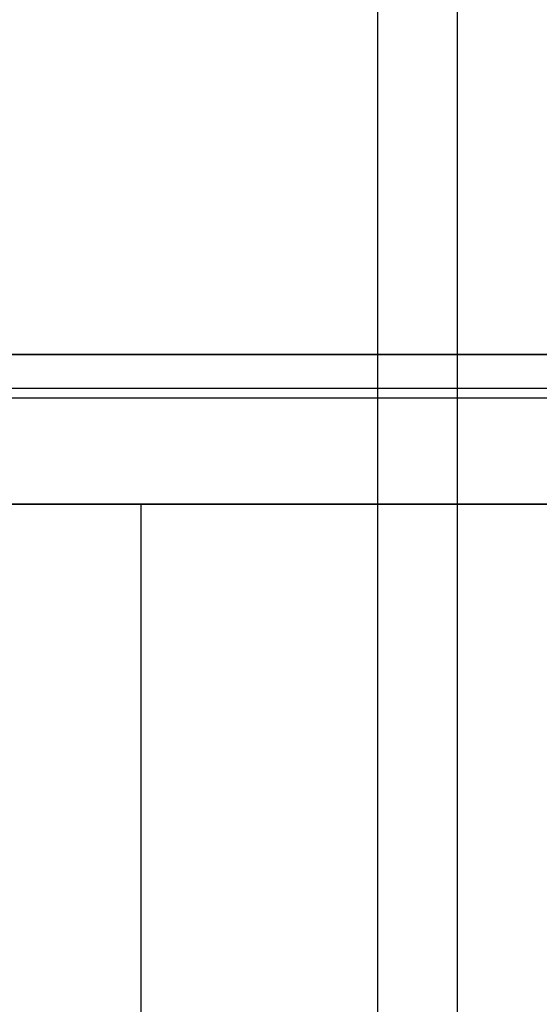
# Model space of a CAD drawing. Header units: millimetres. Extents: x -715 to 710, y 0 to 720.
# Tile 179 of 256: x -701 to -694, y 618 to 631. Entities that reach past the tile are written whole.
import ezdxf

# ---------------------------------------------------------------- set-up
doc = ezdxf.new("R2010")
doc.units = ezdxf.units.MM
doc.header["$MEASUREMENT"] = 0
doc.layers.add('IGES LEVEL 42', color=7, linetype='Continuous')
doc.layers.add('IGES LEVEL 44', color=7, linetype='Continuous')

msp = doc.modelspace()

# ---------------------------------------------------------------- linework, layer by layer
at = {"layer": 'IGES LEVEL 42'}
for points in [[(-711, 627, -317), (-702, 627, -317), (-693, 627, -317)], [(-693, 627, 317), (-702, 627, 317), (-711, 627, 317)], [(-693, 625, -319), (-702, 625, -319), (-711, 625, -319)], [(-711, 625, 319), (-702, 625, 319), (-693, 625, 319)]]:
    msp.add_open_spline(points, degree=2, dxfattribs=at)
at = {"layer": 'IGES LEVEL 42', "color": 253}
for points in [[(-711, 627, -317), (-702, 627, -317), (-693, 627, -317)], [(-693, 627, 317), (-702, 627, 317), (-711, 627, 317)], [(-711, 627, -317), (-702, 627, -317), (-693, 627, -317)], [(-693, 627, 317), (-702, 627, 317), (-711, 627, 317)], [(-711, 627), (-702, 627), (-693, 627)], [(-693, 626.546, 318.269), (-702.026, 626.546, 318.269), (-711.052, 626.546, 318.269)], [(-693, 626.414, -318.414), (-702.044, 626.414, -318.414), (-711.088, 626.414, -318.414)], [(-693, 625, -319), (-702, 625, -319), (-711, 625, -319)], [(-711, 625, 319), (-702, 625, 319), (-693, 625, 319)], [(-693, 625, -319), (-702, 625, -319), (-711, 625, -319)], [(-711, 625, 319), (-702, 625, 319), (-693, 625, 319)], [(-699.5, 375.096, -319), (-699.5, 500.048, -319), (-699.5, 625, -319)], [(-699.5, 375.096, 319), (-699.5, 500.048, 319), (-699.5, 625, 319)]]:
    msp.add_open_spline(points, degree=2, dxfattribs=at)
at = {"layer": 'IGES LEVEL 44', "color": 253}
for points in [[(-696.342, 719.342, -338.876), (-696.342, 497, -338.876), (-696.342, 274.658, -338.876)], [(-695.278, 718.278, -335.852), (-695.278, 497, -335.852), (-695.278, 275.722, -335.852)]]:
    msp.add_open_spline(points, degree=2, dxfattribs=at)

doc.saveas('drawing.dxf')
